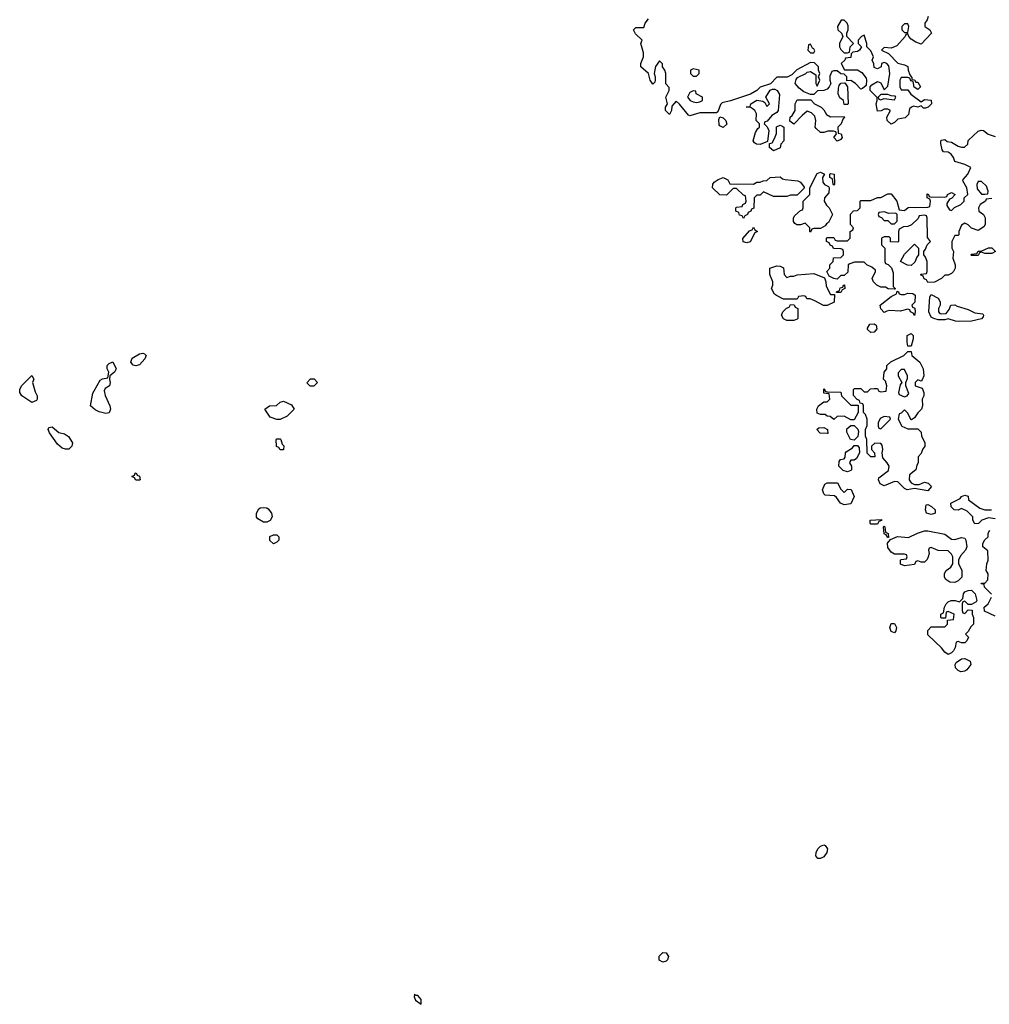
# Model space of a CAD drawing. Header units: inches. Extents: x 2380053 to 2584298, y 380219 to 546618.
# Tile 166 of 256: x 2463077 to 2468856, y 462285 to 468151. Entities that reach past the tile are written whole.
import ezdxf

# ---------------------------------------------------------------- set-up
doc = ezdxf.new("R2010")
doc.units = ezdxf.units.IN
doc.header["$MEASUREMENT"] = 0
doc.layers.add('C4466', color=7, linetype='Continuous')

msp = doc.modelspace()

# ---------------------------------------------------------------- linework, layer by layer
at = {"layer": 'C4466', "color": 2, "elevation": 54}
for points in [[(2468491, 468170), (2468486, 468150), (2468471.3, 468130), (2468471.3, 468110), (2468502, 468090), (2468511.3, 468070), (2468450, 468006), (2468418, 468018), (2468390, 468035.3), (2468375.3, 468050), (2468370, 468066), (2468358, 468062), (2468354, 468050), (2468305.4, 467994.6), (2468270, 467982), (2468230, 467986), (2468214, 467970), (2468254, 467950), (2468310, 467892), (2468350, 467882), (2468370, 467872), (2468371.3, 467850), (2468382, 467822), (2468394, 467806), (2468394, 467794), (2468410, 467792), (2468418, 467778), (2468430, 467778), (2468444.7, 467750), (2468430, 467735.3), (2468408.7, 467748.7), (2468402, 467782), (2468387.3, 467787.3), (2468382, 467802), (2468370, 467806), (2468330, 467806), (2468322, 467790), (2468322, 467750), (2468330, 467734), (2468370, 467734), (2468387.1, 467707.1), (2468450, 467662), (2468470, 467676), (2468510, 467671), (2468510.6, 467650), (2468492, 467630), (2468476.3, 467623.7), (2468464.5, 467624.5), (2468450, 467638), (2468430, 467629), (2468404.7, 467635.3), (2468391.1, 467628.9), (2468381, 467619), (2468374, 467586), (2468354.4, 467565.6), (2468310, 467558), (2468290, 467538), (2468270, 467528), (2468248, 467550), (2468246, 467570), (2468266, 467610), (2468250, 467618), (2468230, 467618), (2468211.6, 467608.4), (2468190, 467606), (2468182, 467650), (2468188, 467670), (2468187.3, 467687.3), (2468146, 467730), (2468146, 467750), (2468156.4, 467763.6), (2468190, 467782), (2468210, 467774), (2468230, 467734), (2468250, 467754), (2468262, 467830), (2468256.4, 467876.4), (2468246, 467890), (2468230, 467895.3), (2468214, 467890), (2468212, 467870), (2468190, 467858), (2468170, 467866), (2468167.3, 467887.3), (2468158, 467910), (2468166, 467930), (2468150, 467966), (2468126, 467990), (2468126, 468010), (2468110, 468058), (2468094, 468050), (2468074, 468030), (2468074, 468010), (2468094, 467990), (2468082, 467970), (2468070, 467962), (2468042, 467958), (2468032.7, 467947.3), (2468030, 467926), (2467998, 467922), (2467994, 467910), (2467972, 467890), (2467992.7, 467852.7), (2468070, 467852), (2468096.9, 467836.9), (2468122, 467802), (2468124.7, 467790), (2468122, 467758), (2468099.6, 467740.4), (2468090, 467738), (2468058, 467770), (2468030, 467788), (2468006, 467786), (2468006, 467810), (2467990, 467826), (2467970, 467828), (2467950, 467846), (2467930, 467846), (2467918, 467842), (2467905.4, 467814.6), (2467904.7, 467790), (2467912, 467770), (2467902, 467750), (2467890, 467738), (2467870, 467728.7), (2467832.7, 467727.3), (2467810, 467706), (2467790, 467706), (2467750, 467722), (2467722.7, 467742.7), (2467699, 467770), (2467704.7, 467795.3), (2467713.2, 467806.8), (2467762, 467830), (2467770, 467838), (2467790, 467842.8), (2467822, 467822), (2467822, 467770), (2467830, 467754), (2467846, 467790), (2467838, 467810), (2467846, 467830), (2467838, 467850), (2467838, 467870), (2467814, 467894), (2467790, 467895.3), (2467707.9, 467852.1), (2467678, 467822), (2467650.7, 467809.3), (2467590, 467808), (2467551, 467769), (2467490, 467749), (2467470.5, 467729.5), (2467433.4, 467706.6), (2467313.2, 467666.8), (2467263.5, 467656.5), (2467254.4, 467645.6), (2467238, 467602), (2467230, 467595.3), (2467130, 467596), (2467070, 467578), (2467062, 467582), (2467010, 467648), (2466990, 467666), (2466963.6, 467636.4), (2466962, 467610), (2466950, 467586), (2466926, 467610), (2466926, 467630), (2466938, 467650), (2466928, 467690), (2466948, 467730), (2466947.3, 467747.3), (2466928.7, 467768.7), (2466928.7, 467830), (2466922, 467850), (2466908, 467870), (2466907.3, 467887.3), (2466890, 467906), (2466867.1, 467872.9), (2466858, 467830), (2466864.7, 467810), (2466864.7, 467790), (2466862, 467778), (2466850, 467766), (2466835.3, 467790), (2466824, 467830), (2466778, 467870), (2466779, 467890), (2466794, 467930), (2466794, 467954), (2466778, 468010), (2466786, 468030), (2466747.2, 468067.2), (2466735.3, 468090), (2466750, 468104.7), (2466796.4, 468103.6), (2466805.2, 468130), (2466823.9, 468156.1)], [(2468870, 467086), (2468838, 467082), (2468834, 467070), (2468802, 467050), (2468792, 467030), (2468794, 467010), (2468822, 466990), (2468831.3, 466970), (2468831.3, 466930), (2468823.6, 466916.4), (2468790, 466895.3), (2468749, 466909), (2468730, 466928), (2468710, 466938), (2468690, 466926), (2468674, 466890), (2468674, 466870), (2468670, 466866), (2468650, 466866), (2468632, 466830), (2468632, 466790), (2468642, 466770), (2468638, 466730), (2468652, 466690), (2468652, 466670), (2468642, 466650), (2468630, 466638), (2468610, 466628), (2468590, 466628), (2468570.9, 466609.1), (2468530, 466588), (2468490, 466586), (2468482, 466602), (2468467.3, 466607.3), (2468462, 466622), (2468446, 466630), (2468450, 466634), (2468482, 466638), (2468486, 466650), (2468486, 466710), (2468476.4, 466736.4), (2468466, 466750), (2468466, 466770), (2468476.4, 466783.6), (2468486, 466810), (2468506, 466830), (2468487.3, 466852.7), (2468486, 466970), (2468482, 466982), (2468470, 466986), (2468438, 466982), (2468432.7, 466967.3), (2468391.6, 466928.4), (2468370, 466918), (2468343.6, 466916.4), (2468318, 466902), (2468314, 466890), (2468314, 466830), (2468310, 466826), (2468267.3, 466827.3), (2468266, 466850), (2468258, 466858), (2468230, 466858), (2468214, 466850), (2468214, 466810), (2468234, 466790), (2468234, 466710), (2468238, 466698), (2468252.7, 466692.7), (2468272.7, 466672.7), (2468283.6, 466643.6), (2468282, 466562), (2468294, 466550), (2468294, 466546), (2468290, 466546), (2468252.7, 466547.3), (2468236.4, 466556.4), (2468210, 466558), (2468186, 466570), (2468166, 466590), (2468158, 466610), (2468178, 466650), (2468178, 466658), (2468156.4, 466676.4), (2468126, 466690), (2468110, 466706), (2468052.7, 466707.3), (2468023.6, 466696.4), (2468014, 466690), (2468012.7, 466647.3), (2467990, 466626), (2467970, 466626), (2467950, 466606), (2467928.4, 466608.4), (2467902, 466622), (2467888, 466650), (2467906, 466670), (2467906, 466690), (2467926, 466710), (2467927.3, 466732.7), (2467970, 466734), (2467986, 466750), (2467986, 466770), (2467982, 466782), (2467970, 466786), (2467927.3, 466787.3), (2467922, 466802), (2467907.3, 466807.3), (2467902, 466822), (2467886, 466830), (2467886, 466850), (2467890, 466854), (2467930, 466854), (2467938, 466838), (2467950, 466834), (2468010, 466834), (2468026, 466850), (2468026, 466890), (2468042, 466898), (2468046, 466910), (2468028, 466930), (2468028, 466992), (2468047.3, 467012.7), (2468070, 467014), (2468086, 467030), (2468086, 467070), (2468090, 467074), (2468150, 467074), (2468188.9, 467091.1), (2468210, 467092), (2468250, 467114), (2468270, 467114), (2468304.7, 467070), (2468318, 467018), (2468350, 467014), (2468372.7, 467032.7), (2468490, 467034), (2468502, 467038), (2468506, 467070), (2468502, 467082), (2468486, 467090), (2468486, 467114), (2468494, 467110), (2468498, 467098), (2468512.7, 467092.7), (2468556, 467096), (2468587.3, 467092.7), (2468602, 467098), (2468606, 467110), (2468630, 467122), (2468652, 467110), (2468630, 467086), (2468618, 467082), (2468603.6, 467056.4), (2468603.6, 467043.6), (2468618, 467018), (2468630, 467014), (2468648.4, 467031.6), (2468686, 467050), (2468706, 467070), (2468706, 467090), (2468728, 467110), (2468722, 467150), (2468698, 467190), (2468700.4, 467199.6), (2468728, 467230), (2468746, 467270), (2468710, 467288.7), (2468650, 467306), (2468642, 467330), (2468628.7, 467350), (2468610, 467361.2), (2468583.1, 467363.1), (2468575.3, 467375.3), (2468567.3, 467412.7), (2468566, 467430), (2468570, 467434), (2468590, 467438), (2468604.9, 467424.9), (2468630, 467420.7), (2468670, 467398), (2468690, 467391.3), (2468708.4, 467391.6), (2468728, 467410), (2468728.9, 467431.1), (2468790, 467486), (2468806.3, 467493.7), (2468822, 467490), (2468848, 467468), (2468890, 467454.8)], [(2468890, 465178), (2468850, 465184), (2468812, 465170), (2468791, 465149), (2468770, 465148), (2468758, 465170), (2468758, 465190), (2468723.1, 465223.1), (2468690, 465238), (2468670, 465228), (2468646, 465230), (2468628.4, 465248.4), (2468626, 465270), (2468682, 465298), (2468690, 465311), (2468710, 465318), (2468730, 465312), (2468732, 465290), (2468799.8, 465239.8), (2468830, 465230.7), (2468869.1, 465230.9)], [(2468868.4, 464728.4), (2468828, 464770), (2468826, 464786), (2468808, 464790), (2468810, 464794), (2468830, 464794), (2468847.3, 464812.7), (2468848, 464850), (2468838, 464870), (2468842, 464910), (2468848.7, 464930), (2468847.3, 464987.3), (2468818, 465010), (2468818, 465030), (2468830, 465052), (2468848, 465070), (2468848.9, 465091.1), (2468858, 465110)], [(2468890, 464598), (2468827.3, 464627.3), (2468826, 464650), (2468848, 464670), (2468868.7, 464710)]]:
    msp.add_lwpolyline(points, dxfattribs=at)
at = {"layer": 'C4466', "color": 2}
for points, elevation in [([(2467990, 468148), (2467972.7, 468147.3), (2467951.3, 468110), (2467952, 468090), (2467974, 468070), (2467982, 468050), (2467962, 468010), (2467962, 467990), (2467970, 467974), (2467990, 467954), (2468010, 467954), (2468022, 467958), (2468026, 467990), (2468046, 468010), (2468006, 468050), (2468006, 468070), (2468015.3, 468090), (2468014.6, 468114.6), (2468008, 468130)], 54), ([(2468370, 468126), (2468350, 468126), (2468334, 468110), (2468334, 468090), (2468350, 468074), (2468370, 468074), (2468375.3, 468110)], 54), ([(2467790, 468006), (2467778, 468002), (2467774, 467970), (2467790, 467954), (2467810, 467954), (2467815.3, 467964.7), (2467810, 467978), (2467802, 467982)], 54), ([(2467090, 467858), (2467074, 467850), (2467074, 467830), (2467090, 467814), (2467110, 467814), (2467126, 467830), (2467126, 467850)], 54), ([(2467090, 467728), (2467070, 467718), (2467058, 467690), (2467072, 467670), (2467090, 467661), (2467110, 467658), (2467130, 467662), (2467146, 467670), (2467146, 467690), (2467108.9, 467708.9), (2467106, 467726)], 54), ([(2467490, 467408), (2467468.4, 467408.4), (2467456.4, 467416.4), (2467448, 467430), (2467462, 467478), (2467476.4, 467503.6), (2467486, 467510), (2467486, 467530), (2467466, 467550), (2467468, 467590), (2467458, 467610), (2467442, 467622), (2467430, 467629), (2467406, 467630), (2467430, 467634), (2467435.3, 467650), (2467470, 467671), (2467506, 467666), (2467518, 467658), (2467530, 467634), (2467546, 467650), (2467524, 467690), (2467549.1, 467730.9), (2467562.7, 467737.3), (2467577.3, 467737.3), (2467592, 467730), (2467605.4, 467705.4), (2467598, 467610), (2467590, 467598), (2467559.6, 467580.4), (2467532.7, 467547.3), (2467518, 467542), (2467514, 467530), (2467532.7, 467512.7), (2467542, 467490), (2467534, 467426)], 54), ([(2467990, 467646), (2467986, 467670), (2467964.7, 467684.7), (2467955.3, 467710), (2467956.4, 467743.6), (2467960.4, 467759.6), (2467970, 467772), (2467994, 467774), (2468011.3, 467751.3), (2468014, 467650), (2468010, 467646)], 54), ([(2467910, 467571.3), (2467990, 467574), (2467992, 467570), (2467982, 467558), (2467972, 467530), (2467952, 467510), (2467954, 467474), (2467972, 467470), (2467978, 467450), (2467970, 467438), (2467950, 467428), (2467928.7, 467450), (2467946, 467470), (2467942, 467482), (2467927.3, 467487.3), (2467892.7, 467487.3), (2467870, 467478), (2467850, 467478), (2467823.1, 467503.1), (2467818, 467510), (2467822, 467550), (2467816.4, 467576.4), (2467796.4, 467596.4), (2467770, 467606), (2467739.6, 467580.4), (2467691.3, 467528.7), (2467667.3, 467547.3), (2467668, 467570), (2467680.4, 467579.6), (2467698, 467610), (2467698, 467650), (2467710, 467674), (2467792.7, 467672.7), (2467814, 467650), (2467854, 467630), (2467870, 467614), (2467885.4, 467585.4)], 54), ([(2468250, 467706), (2468210, 467706), (2468194, 467690), (2468198, 467678), (2468210, 467674), (2468230, 467682), (2468290, 467674), (2468298, 467690), (2468295.3, 467695.3), (2468270, 467698)], 54), ([(2467270, 467508), (2467250, 467518), (2467245.2, 467525.2), (2467243.2, 467556.8), (2467250, 467572), (2467270, 467566), (2467286, 467550), (2467290.8, 467529.2)], 54), ([(2467570, 467368.7), (2467546, 467390), (2467546, 467414), (2467562, 467418), (2467576.4, 467443.6), (2467587.3, 467472.7), (2467588, 467512), (2467610, 467522), (2467619.6, 467519.6), (2467631.6, 467511.6), (2467632, 467430), (2467614, 467410), (2467610, 467388)], 54), ([(2467570, 467098), (2467510, 467126), (2467490, 467106), (2467470, 467106), (2467454, 467090), (2467452.7, 467027.3), (2467438, 467022), (2467434, 467010), (2467418, 467002), (2467414, 466990), (2467398, 466982), (2467390, 466966), (2467382, 466982), (2467367.3, 466987.3), (2467362, 467002), (2467346, 467010), (2467346, 467030), (2467350, 467034), (2467382, 467038), (2467386, 467050), (2467402, 467058), (2467406, 467070), (2467402, 467102), (2467390, 467106), (2467350, 467146), (2467330, 467146), (2467290, 467106), (2467250, 467108), (2467206, 467150), (2467208.4, 467171.6), (2467216.4, 467183.6), (2467240.2, 467199.8), (2467270, 467211.3), (2467296.9, 467196.9), (2467310, 467174), (2467450, 467172), (2467470, 467182), (2467490, 467182), (2467508.9, 467191.1), (2467530, 467192), (2467550, 467211.3), (2467610, 467214), (2467623.6, 467203.6), (2467639.6, 467199.6), (2467714, 467190), (2467730, 467182), (2467752.7, 467152.7), (2467752.7, 467147.3), (2467710, 467106), (2467670, 467106), (2467650, 467098)], 54), ([(2467790, 466886), (2467786, 466890), (2467786, 466910), (2467758, 466938), (2467730, 466928), (2467708.9, 466928.9), (2467696.4, 466936.4), (2467688.4, 466948.4), (2467688, 466970), (2467696.4, 466983.6), (2467730, 467014), (2467742, 467018), (2467746, 467030), (2467746, 467070), (2467786, 467110), (2467786, 467150), (2467830, 467234), (2467850, 467242), (2467874, 467230), (2467862, 467210), (2467863.6, 467183.6), (2467874, 467170), (2467898, 467158), (2467902, 467150), (2467899.6, 467120.4), (2467874, 467090), (2467872, 467070), (2467885.4, 467045.4), (2467902, 467030), (2467922, 466990), (2467898, 466942), (2467885.4, 466934.6), (2467878, 466922), (2467850, 466906), (2467810, 466906), (2467798, 466902)], 54), ([(2467930, 467166), (2467926, 467170), (2467922, 467202), (2467906, 467210), (2467906, 467230), (2467910, 467234), (2467932, 467230), (2467934, 467170)], 54), ([(2468810, 467186), (2468790, 467186), (2468782, 467170), (2468783.6, 467143.6), (2468810, 467112), (2468830, 467112), (2468846, 467114), (2468848, 467130), (2468839, 467159)], 54), ([(2468230, 467006), (2468198, 467002), (2468194, 466990), (2468198, 466978), (2468212.7, 466972.7), (2468230, 466954), (2468250, 466954), (2468270, 466934), (2468290, 466934), (2468306, 466950), (2468306, 466990), (2468298, 466998), (2468256.4, 466996.4)], 54), ([(2467410, 466822), (2467388.4, 466828.4), (2467387.3, 466847.3), (2467427.3, 466892.7), (2467442, 466898), (2467450, 466914), (2467458, 466898), (2467474, 466890), (2467458, 466882), (2467430, 466828)], 54), ([(2468390, 466686), (2468368.4, 466688.4), (2468326, 466710), (2468350, 466754), (2468410, 466814), (2468434, 466790), (2468434, 466750), (2468423.6, 466736.4), (2468412.7, 466707.3)], 54), ([(2468830, 466758), (2468810, 466766), (2468798, 466762), (2468790, 466746), (2468750, 466746), (2468746, 466750), (2468750, 466754), (2468782, 466758), (2468788.4, 466771.6), (2468807.3, 466772.7), (2468850, 466792), (2468870, 466792), (2468892, 466770), (2468870, 466758)], 54), ([(2467650, 466614), (2467670, 466622), (2467690, 466622), (2467711.6, 466631.6), (2467810, 466638), (2467872.7, 466612.7), (2467882, 466590), (2467883.6, 466563.6), (2467910, 466514), (2467934, 466514), (2467931.3, 466468.7), (2467890, 466448.7), (2467868.4, 466448.4), (2467816.4, 466476.4), (2467787.3, 466487.3), (2467768, 466488), (2467762, 466502), (2467750, 466506), (2467718, 466502), (2467710, 466486), (2467630, 466486), (2467588.4, 466508.4), (2467576.4, 466516.4), (2467558, 466550), (2467566, 466570), (2467566, 466590), (2467547.3, 466632.7), (2467548, 466670), (2467590, 466684.7), (2467610, 466682), (2467630, 466672), (2467632.7, 466632.7)], 54), ([(2467946, 466526), (2467946, 466530), (2467962, 466538), (2467967.3, 466552.7), (2467982, 466558), (2467986, 466570), (2467992, 466572), (2467994, 466550), (2467978, 466542), (2467970, 466526)], 54), ([(2468330, 466514), (2468350, 466514), (2468370, 466522), (2468399.6, 466519.6), (2468414, 466510), (2468411.6, 466468.4), (2468394, 466450), (2468398, 466438), (2468411.6, 466431.6), (2468414, 466410), (2468410, 466388.7), (2468402, 466402), (2468386, 466410), (2468382, 466422), (2468370, 466426), (2468325.4, 466414.6), (2468262, 466418), (2468244.7, 466415.3), (2468230, 466406), (2468208.4, 466428.4), (2468206, 466450), (2468270, 466502), (2468302, 466518), (2468306, 466534), (2468314, 466530), (2468318, 466518)], 54), ([(2468570, 466398), (2468599, 466401), (2468616.4, 466423.6), (2468626, 466450), (2468650, 466452), (2468663.6, 466443.6), (2468730, 466424.7), (2468770, 466404.7), (2468818, 466398), (2468822, 466390), (2468819.6, 466380.4), (2468810, 466368), (2468750, 466354), (2468670, 466353.2), (2468654, 466354), (2468610, 466368.7), (2468590, 466362), (2468550, 466362), (2468526, 466370), (2468510, 466378), (2468495.3, 466410), (2468500.4, 466499.6), (2468510, 466514), (2468550.9, 466490.9), (2468562, 466470), (2468562, 466450), (2468552, 466430), (2468552, 466410), (2468561, 466401)], 54), ([(2467650, 466358), (2467628.9, 466368.9), (2467618, 466390), (2467626, 466410), (2467647.3, 466432.7), (2467662, 466438), (2467670, 466454), (2467692.7, 466452.7), (2467698, 466438), (2467714, 466430), (2467714, 466370), (2467710, 466366), (2467690, 466358)], 54), ([(2468150, 466288), (2468130, 466306), (2468130, 466314), (2468144, 466336), (2468170, 466338), (2468182, 466330), (2468184.7, 466310), (2468170, 466288.7)], 54), ([(2468370, 466206), (2468366, 466230), (2468366, 466270), (2468390, 466282), (2468402, 466270), (2468402, 466250), (2468390, 466206)], 54), ([(2463770, 466089), (2463752.9, 466092.9), (2463739, 466110), (2463746.3, 466133.7), (2463790, 466160.7), (2463810, 466164), (2463821, 466161), (2463830.8, 466150), (2463822, 466130), (2463790, 466094.5)], 54), ([(2468450, 465998), (2468430, 466006), (2468414, 465990), (2468414, 465970), (2468454.8, 465954.8), (2468466, 465930), (2468466, 465910), (2468456, 465890), (2468458, 465850), (2468452, 465830), (2468430, 465808), (2468410, 465778), (2468392.7, 465767.3), (2468388.4, 465768.4), (2468370, 465806), (2468350, 465826), (2468330, 465806), (2468318, 465802), (2468312, 465770), (2468334, 465730), (2468370, 465714), (2468430, 465714), (2468450, 465694), (2468452, 465670), (2468471.1, 465631.1), (2468471, 465610), (2468458, 465590), (2468450, 465566), (2468432.7, 465547.3), (2468431.3, 465510), (2468423.6, 465496.4), (2468418, 465470), (2468381, 465439), (2468378, 465410), (2468390, 465392), (2468410, 465382), (2468438, 465382), (2468470, 465394.8), (2468492, 465390), (2468511.3, 465370), (2468490, 465344), (2468410, 465358), (2468366, 465350), (2468350, 465358), (2468310, 465398), (2468290, 465399), (2468230, 465374), (2468204.7, 465384.7), (2468195.3, 465410), (2468198, 465422), (2468254.6, 465465.4), (2468258, 465490), (2468248, 465510), (2468220.4, 465540.4), (2468218, 465570), (2468222, 465590), (2468216.4, 465616.4), (2468210, 465626), (2468172.7, 465627.3), (2468154, 465610), (2468154, 465590), (2468172, 465570), (2468172.7, 465547.3), (2468150, 465546), (2468128.4, 465568.4), (2468126, 465650), (2468118, 465670), (2468118, 465710), (2468127.3, 465732.7), (2468128, 465770), (2468118, 465798), (2468106, 465810), (2468106, 465850), (2468102, 465862), (2468086, 465866), (2468082, 465882), (2468067.3, 465887.3), (2468047.3, 465912.7), (2468047.3, 465947.3), (2468052.7, 465952.7), (2468090, 465954), (2468110, 465934), (2468130, 465934), (2468148.4, 465951.6), (2468170, 465954), (2468190, 465954), (2468198, 465938), (2468210, 465934), (2468242, 465938), (2468246, 465970), (2468236.4, 465996.4), (2468226, 466010), (2468228.4, 466051.6), (2468246, 466070), (2468246, 466090), (2468268.4, 466111.6), (2468346, 466150), (2468370, 466174), (2468390, 466174), (2468394, 466150), (2468442, 466110), (2468462, 466070), (2468464.7, 466030), (2468455.3, 466004.7)], 54), ([(2463590, 465804), (2463550, 465814.5), (2463526, 465826), (2463499.3, 465850), (2463513.6, 465926.4), (2463520.2, 465939.8), (2463556.4, 466003.6), (2463570, 466012), (2463602, 466018), (2463608, 466050), (2463598, 466070), (2463598, 466090), (2463610, 466102), (2463632, 466112), (2463651.3, 466070), (2463642, 466050), (2463614, 466030), (2463612, 466008), (2463616, 465990), (2463611.3, 465970), (2463586, 465954), (2463580.7, 465939.3), (2463587.1, 465912.9), (2463614.8, 465850), (2463618, 465830), (2463610, 465808.7)], 54), ([(2463150, 465869.4), (2463089.8, 465909.8), (2463076.9, 465930), (2463077.6, 465950), (2463090, 465971.3), (2463150, 466031), (2463162, 466010), (2463154, 465990), (2463170, 465934), (2463182, 465910), (2463182, 465890), (2463176.9, 465883.1)], 54), ([(2468350, 466066), (2468330, 466066), (2468312.7, 466047.3), (2468312, 466030), (2468334, 465990), (2468325.4, 465974.6), (2468314, 465930), (2468318, 465918), (2468350, 465904.7), (2468366, 465910), (2468375.3, 465924.7), (2468358, 465970), (2468358, 465990), (2468367.3, 466012.7), (2468368, 466030)], 54), ([(2464830, 465968), (2464808.4, 465968.4), (2464788.4, 465988.4), (2464810, 466012), (2464831.6, 466011.6), (2464852, 465990)], 54), ([(2468030, 465854), (2468074, 465854), (2468074, 465810), (2468050, 465766), (2468030, 465766), (2467990, 465788), (2467950, 465786), (2467930, 465768), (2467907.3, 465787.3), (2467890, 465788), (2467878, 465798), (2467850, 465798), (2467830, 465806), (2467828.7, 465830), (2467838, 465850), (2467870, 465874), (2467890, 465874), (2467906, 465890), (2467902, 465922), (2467870, 465926), (2467868.9, 465951.1), (2467874, 465950), (2467878, 465938), (2467890, 465934), (2467971.6, 465931.6), (2467974, 465910)], 54), ([(2464630, 465768), (2464608.9, 465768.9), (2464570, 465782), (2464538, 465830), (2464566, 465850), (2464607.3, 465852.7), (2464628.4, 465871.6), (2464650, 465878), (2464696.9, 465856.9), (2464712, 465830), (2464671.1, 465788.9)], 54), ([(2468050, 465646), (2468028.9, 465648.9), (2468007.3, 465692.7), (2468007.3, 465712.7), (2468030, 465734), (2468050, 465734), (2468071.3, 465711.3), (2468076.9, 465696.9), (2468071.6, 465668.4)], 54), ([(2468230, 465786), (2468205.4, 465774.6), (2468194, 465750), (2468194, 465730), (2468198, 465718), (2468210, 465714), (2468266, 465770), (2468262, 465782)], 54), ([(2463350, 465591.6), (2463330, 465597.6), (2463302.2, 465622.2), (2463254, 465690), (2463246.6, 465710), (2463250, 465722), (2463270, 465726), (2463310, 465691), (2463344, 465684), (2463367.7, 465667.7), (2463390.7, 465630), (2463387.7, 465610), (2463370, 465592.3)], 54), ([(2467890, 465686), (2467848.4, 465688.4), (2467828, 465710), (2467840.4, 465719.6), (2467870, 465722), (2467892, 465710), (2467894, 465686)], 54), ([(2464650, 465588), (2464628.4, 465588.4), (2464622, 465602), (2464608.4, 465608.4), (2464606, 465650), (2464610, 465654), (2464630, 465654), (2464634, 465650), (2464642, 465622), (2464651.1, 465611.1)], 54), ([(2468010, 465458), (2467984.7, 465464.7), (2467958, 465490), (2467960.4, 465519.6), (2467968.4, 465531.6), (2467990, 465534), (2467996.4, 465543.6), (2467998, 465570), (2468003.1, 465576.9), (2468040.4, 465599.6), (2468050, 465614), (2468070, 465614), (2468079.6, 465599.6), (2468082, 465570), (2468063.6, 465536.4), (2468050, 465526), (2468030, 465526), (2468023.6, 465516.4), (2468022, 465510), (2468034, 465490), (2468034, 465470), (2468030, 465466)], 54), ([(2463790, 465408), (2463768.4, 465408.4), (2463762, 465422), (2463746, 465430), (2463762, 465438), (2463766, 465450), (2463771.6, 465451.6), (2463778, 465438), (2463791.6, 465431.6), (2463794, 465410)], 54), ([(2467990, 465334), (2468010, 465354), (2468032.7, 465352.7), (2468051.3, 465310), (2468030, 465266), (2467990, 465261.2), (2467968.7, 465270), (2467945.2, 465305.2), (2467933.6, 465313.6), (2467878, 465318), (2467870, 465326), (2467862, 465350), (2467876.4, 465383.6), (2467890, 465392), (2467951.6, 465391.6), (2467970, 465354)], 54), ([(2468510, 465202), (2468482, 465210), (2468475.3, 465230), (2468480.4, 465259.6), (2468490, 465262), (2468511.3, 465251.3), (2468534, 465230), (2468534, 465210), (2468530, 465208)], 54), ([(2464530, 465158), (2464496.4, 465176.4), (2464488, 465188), (2464488, 465210), (2464503.1, 465236.9), (2464510, 465242), (2464530, 465244.7), (2464550, 465242), (2464556.9, 465236.9), (2464578, 465210), (2464581, 465190), (2464570, 465168), (2464550, 465158)], 54), ([(2468150, 465146), (2468146, 465150), (2468146, 465170), (2468212.7, 465172.7), (2468212.7, 465167.3), (2468198, 465162), (2468190, 465146)], 54), ([(2468250, 465066), (2468242, 465082), (2468228.4, 465088.4), (2468226, 465130), (2468230, 465134), (2468234, 465130), (2468238, 465098), (2468252, 465090), (2468254, 465066)], 54), ([(2468650, 465054.8), (2468690, 465066), (2468710, 465062), (2468716, 465050), (2468722, 465010), (2468714, 464990), (2468683.6, 464956.4), (2468672, 464930), (2468672, 464910), (2468691.1, 464871.1), (2468692, 464830), (2468670, 464808), (2468650, 464798), (2468620.4, 464800.4), (2468596.4, 464816.4), (2468588.9, 464828.9), (2468589.1, 464850.9), (2468598, 464870), (2468626, 464890), (2468638, 464910), (2468638, 464950), (2468630, 464966), (2468610, 464986), (2468550, 464988), (2468510, 465006), (2468498, 465002), (2468494, 464990), (2468498, 464970), (2468491.3, 464950), (2468485.4, 464934.6), (2468470, 464918), (2468450, 464918), (2468430, 464926), (2468418, 464922), (2468410, 464906), (2468350, 464898), (2468327.3, 464907.3), (2468326, 464930), (2468330, 464934), (2468362, 464938), (2468366, 464950), (2468362, 464962), (2468350, 464966), (2468290, 464966), (2468270, 464978), (2468250, 465006), (2468248.4, 465031.6), (2468266, 465054), (2468309, 465071), (2468374.6, 465065.4), (2468428.4, 465091.6), (2468470, 465104.7), (2468490, 465104.7), (2468590, 465086), (2468630, 465056)], 54), ([(2464590, 465028), (2464568.4, 465048.4), (2464568.4, 465071.6), (2464590, 465082), (2464610, 465082), (2464622, 465070), (2464622, 465050), (2464610, 465038)], 54), ([(2468730, 464666), (2468710, 464686), (2468698, 464682), (2468694, 464670), (2468694, 464630), (2468698, 464618), (2468710, 464614), (2468730, 464634), (2468752.7, 464632.7), (2468754, 464610), (2468762, 464590), (2468762, 464550), (2468745.4, 464534.6), (2468730, 464506), (2468714, 464490), (2468731.1, 464471.1), (2468722, 464450), (2468710, 464438), (2468690, 464438), (2468670, 464446), (2468658, 464442), (2468652, 464410), (2468642, 464390), (2468630, 464378), (2468610, 464368.7), (2468590, 464382), (2468570, 464408), (2468490, 464486), (2468488.4, 464511.6), (2468510, 464534), (2468590, 464534), (2468606, 464550), (2468606, 464574), (2468642, 464578), (2468646, 464610), (2468610, 464626), (2468598, 464622), (2468594, 464586), (2468570, 464586), (2468566, 464590), (2468566, 464610), (2468582, 464618), (2468588, 464650), (2468598, 464670), (2468610, 464682), (2468629.1, 464690.9), (2468651.3, 464691.3), (2468678, 464682), (2468698, 464702), (2468702, 464730), (2468710, 464742), (2468728.9, 464751.1), (2468750, 464751.3), (2468770.9, 464730.9), (2468782, 464690), (2468778, 464682), (2468750, 464666)], 54), ([(2468290, 464498), (2468270, 464506), (2468262, 464530), (2468270, 464554), (2468290, 464554), (2468302, 464530), (2468298, 464510)], 54), ([(2468685.4, 464265.4), (2468670, 464272.7), (2468655.1, 464290), (2468652.7, 464310), (2468658.6, 464321.4), (2468690, 464342.8), (2468710, 464344.7), (2468742, 464330), (2468744.7, 464310), (2468722, 464278), (2468710, 464269)], 54), ([(2467850, 463153.2), (2467834, 463154), (2467821.2, 463170), (2467823.7, 463190), (2467833.2, 463210), (2467850, 463226.8), (2467870, 463234.8), (2467878, 463230), (2467890.8, 463210), (2467886.8, 463190), (2467870, 463164)], 54), ([(2466910, 462536), (2466887.5, 462547.5), (2466887.9, 462572.1), (2466910, 462593), (2466930.4, 462590.4), (2466944, 462570), (2466938.8, 462550), (2466930, 462541.2)], 54), ([(2465430, 462346), (2465427.7, 462330), (2465436, 462310), (2465470, 462284.7), (2465470, 462314), (2465450, 462337.2), (2465438, 462338)], 58)]:
    msp.add_lwpolyline(points, close=True, dxfattribs=dict(at, elevation=elevation))

doc.saveas('drawing.dxf')
